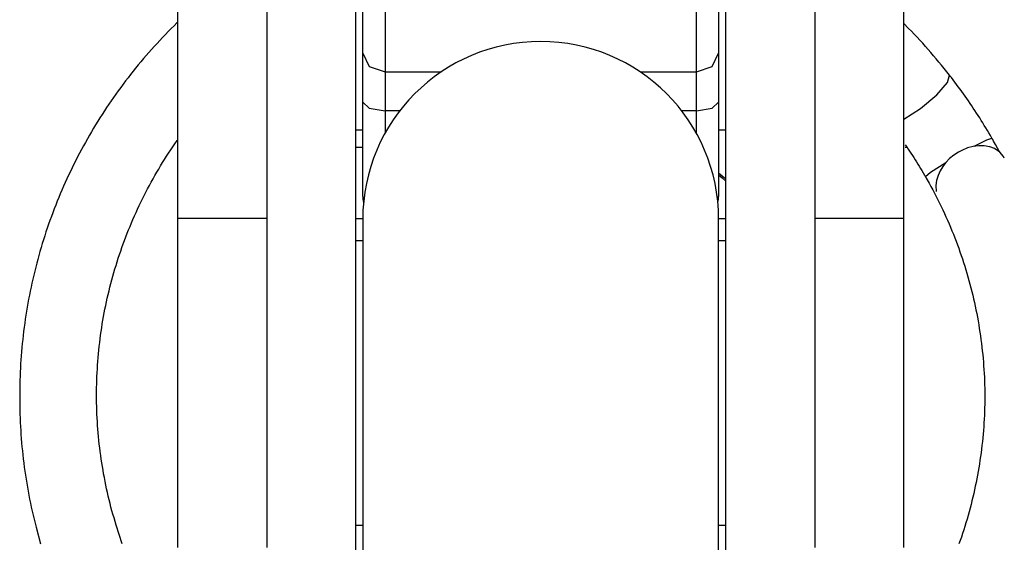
# Model space of a CAD drawing. Extents: x 990 to 4202, y -422 to 622.
# Tile 192 of 200: x 1459.524 to 1460.906, y 492.661 to 493.396. Entities that reach past the tile are written whole.
import ezdxf

# ---------------------------------------------------------------- set-up
doc = ezdxf.new("R2010")
doc.units = 0
doc.header["$MEASUREMENT"] = 0
doc.layers.add('SPILL-BUCKET', color=1, linetype='CONTINUOUS')

msp = doc.modelspace()

# ---------------------------------------------------------------- linework, layer by layer
at = {"layer": 'SPILL-BUCKET', "color": 1, "linetype": 'Continuous'}
for p, q in [((1459.99536, 494.1175), (1459.99536, 492.68548)), ((1460.515, 492.68548), (1460.515, 494.1175)), ((1459.74553, 492.65406), (1459.74553, 493.99259)), ((1459.87044, 493.99259), (1459.87044, 492.65406)), ((1460.63992, 493.99259), (1460.63992, 492.65406)), ((1460.76483, 492.65406), (1460.76483, 493.99259)), ((1459.74553, 493.11661), (1459.87044, 493.11661)), ((1459.99536, 493.11618), (1460.00536, 493.11618)), ((1460.505, 493.11618), (1460.515, 493.11618)), ((1460.63992, 493.11661), (1460.76483, 493.11661)), ((1460.00535, 493.08496), (1459.99536, 493.08496)), ((1460.515, 493.08496), (1460.50501, 493.08496)), ((1459.99536, 492.68548), (1459.99536, 492.43065)), ((1459.99536, 492.68548), (1459.99787, 492.68548)), ((1459.99787, 492.68548), (1460.00535, 492.68548)), ((1460.50501, 492.68548), (1460.51249, 492.68548)), ((1460.51249, 492.68548), (1460.515, 492.68548)), ((1460.515, 492.43065), (1460.515, 492.68548))]:
    msp.add_line(p, q, dxfattribs=at)
at = {"layer": 'SPILL-BUCKET', "linetype": 'Continuous'}
for p, q in [((1460.03658, 493.44481), (1460.03658, 493.37922)), ((1460.47378, 493.37922), (1460.47378, 493.44481)), ((1460.00535, 493.34846), (1460.00535, 493.41025)), ((1460.50501, 493.41025), (1460.50501, 493.34846)), ((1459.73634, 493.38313), (1459.73231, 493.37904)), ((1459.74041, 493.38718), (1459.73634, 493.38313)), ((1459.7445, 493.3912), (1459.74041, 493.38718)), ((1459.7455, 493.39217), (1459.7445, 493.3912)), ((1460.7716, 493.38347), (1460.76484, 493.39026)), ((1460.77564, 493.37933), (1460.7716, 493.38347)), ((1459.72434, 493.37078), (1459.72041, 493.3666)), ((1459.72831, 493.37493), (1459.72434, 493.37078)), ((1459.73231, 493.37904), (1459.72831, 493.37493)), ((1460.03658, 493.37922), (1460.03658, 493.32248)), ((1460.47378, 493.32248), (1460.47378, 493.37922)), ((1460.77965, 493.37515), (1460.77564, 493.37933)), ((1460.78363, 493.37094), (1460.77965, 493.37515)), ((1460.78758, 493.3667), (1460.78363, 493.37094)), ((1459.71263, 493.35816), (1459.7088, 493.35389)), ((1459.7165, 493.3624), (1459.71263, 493.35816)), ((1459.72041, 493.3666), (1459.7165, 493.3624)), ((1460.7915, 493.36243), (1460.78758, 493.3667)), ((1460.79539, 493.35812), (1460.7915, 493.36243)), ((1460.79925, 493.35379), (1460.79539, 493.35812)), ((1459.69749, 493.34091), (1459.69379, 493.33652)), ((1459.70123, 493.34526), (1459.69749, 493.34091)), ((1459.705, 493.34959), (1459.70123, 493.34526)), ((1459.7088, 493.35389), (1459.705, 493.34959)), ((1460.00535, 493.34846), (1460.0145, 493.33009)), ((1460.00535, 493.31837), (1460.00535, 493.34846)), ((1460.49586, 493.33009), (1460.50501, 493.34846)), ((1460.50501, 493.34846), (1460.50501, 493.31837)), ((1460.80307, 493.34942), (1460.79925, 493.35379)), ((1460.80686, 493.34502), (1460.80307, 493.34942)), ((1460.81062, 493.3406), (1460.80686, 493.34502)), ((1460.81435, 493.33614), (1460.81062, 493.3406)), ((1459.6865, 493.32766), (1459.6829, 493.32319)), ((1459.69013, 493.33211), (1459.6865, 493.32766)), ((1459.69379, 493.33652), (1459.69013, 493.33211)), ((1460.0145, 493.33009), (1460.03658, 493.32248)), ((1460.47378, 493.32248), (1460.49586, 493.33009)), ((1460.81804, 493.33165), (1460.81435, 493.33614)), ((1460.8217, 493.32714), (1460.81804, 493.33165)), ((1460.82533, 493.32259), (1460.8217, 493.32714)), ((1459.67582, 493.31416), (1459.67233, 493.30961)), ((1459.67934, 493.31869), (1459.67582, 493.31416)), ((1459.6829, 493.32319), (1459.67934, 493.31869)), ((1460.00535, 493.27999), (1460.00535, 493.31837)), ((1460.03658, 493.32248), (1460.11575, 493.32248)), ((1460.03658, 493.32248), (1460.03658, 493.29841)), ((1460.39461, 493.32248), (1460.47378, 493.32248)), ((1460.47378, 493.29841), (1460.47378, 493.32248)), ((1460.50501, 493.31837), (1460.50501, 493.27999)), ((1460.82729, 493.3201), (1460.82533, 493.32259)), ((1460.82646, 493.30743), (1460.82925, 493.31761)), ((1460.82925, 493.31761), (1460.82729, 493.3201)), ((1460.83052, 493.31596), (1460.82925, 493.31761)), ((1460.8318, 493.31431), (1460.83052, 493.31596)), ((1460.83425, 493.3111), (1460.8318, 493.31431)), ((1459.66546, 493.30042), (1459.66208, 493.29578)), ((1459.66888, 493.30503), (1459.66546, 493.30042)), ((1459.67233, 493.30961), (1459.66888, 493.30503)), ((1460.81121, 493.29005), (1460.82646, 493.30743)), ((1460.83669, 493.30788), (1460.83425, 493.3111)), ((1460.83912, 493.30463), (1460.83669, 493.30788)), ((1460.84153, 493.30137), (1460.83912, 493.30463)), ((1460.84393, 493.29809), (1460.84153, 493.30137)), ((1459.65543, 493.28643), (1459.65216, 493.28172)), ((1459.65874, 493.29112), (1459.65543, 493.28643)), ((1459.66208, 493.29578), (1459.65874, 493.29112)), ((1460.03658, 493.29841), (1460.03658, 493.2677)), ((1460.47378, 493.2677), (1460.47378, 493.29841)), ((1460.78827, 493.27092), (1460.81121, 493.29005)), ((1460.84632, 493.2948), (1460.84393, 493.29809)), ((1460.84869, 493.29149), (1460.84632, 493.2948)), ((1460.85104, 493.28816), (1460.84869, 493.29149)), ((1460.85338, 493.28482), (1460.85104, 493.28816)), ((1459.64573, 493.27221), (1459.64258, 493.26742)), ((1459.64893, 493.27697), (1459.64573, 493.27221)), ((1459.65216, 493.28172), (1459.64893, 493.27697)), ((1460.00535, 493.23587), (1460.00535, 493.27999)), ((1460.00535, 493.27999), (1460.0145, 493.2713)), ((1460.0145, 493.2713), (1460.03658, 493.2677)), ((1460.47378, 493.2677), (1460.49586, 493.2713)), ((1460.49586, 493.2713), (1460.50501, 493.27999)), ((1460.50501, 493.27999), (1460.50501, 493.23587)), ((1460.8557, 493.28146), (1460.85338, 493.28482)), ((1460.85801, 493.27809), (1460.8557, 493.28146)), ((1460.8603, 493.2747), (1460.85801, 493.27809)), ((1460.86258, 493.2713), (1460.8603, 493.2747)), ((1460.86484, 493.26788), (1460.86258, 493.2713)), ((1459.63637, 493.25777), (1459.63333, 493.2529)), ((1459.63946, 493.2626), (1459.63637, 493.25777)), ((1459.64258, 493.26742), (1459.63946, 493.2626)), ((1460.03658, 493.2677), (1460.03658, 493.25163)), ((1460.05731, 493.2677), (1460.03658, 493.2677)), ((1460.47378, 493.2677), (1460.45305, 493.2677)), ((1460.47378, 493.25163), (1460.47378, 493.2677)), ((1460.76483, 493.25603), (1460.78827, 493.27092)), ((1460.86708, 493.26445), (1460.86484, 493.26788)), ((1460.8693, 493.26101), (1460.86708, 493.26445)), ((1460.87151, 493.25756), (1460.8693, 493.26101)), ((1460.8737, 493.25409), (1460.87151, 493.25756)), ((1459.63032, 493.24802), (1459.62736, 493.24311)), ((1459.63333, 493.2529), (1459.63032, 493.24802)), ((1460.03658, 493.25163), (1460.03658, 493.23613)), ((1460.47378, 493.23613), (1460.47378, 493.25163)), ((1460.87588, 493.25061), (1460.8737, 493.25409)), ((1460.87803, 493.24712), (1460.87588, 493.25061)), ((1460.88017, 493.24362), (1460.87803, 493.24712)), ((1460.88229, 493.24011), (1460.88017, 493.24362)), ((1459.62154, 493.23322), (1459.61869, 493.22824)), ((1459.62443, 493.23817), (1459.62154, 493.23322)), ((1459.62736, 493.24311), (1459.62443, 493.23817)), ((1459.99536, 493.2411), (1460.00536, 493.2411)), ((1460.00535, 493.21391), (1460.00535, 493.2416)), ((1460.00535, 493.19879), (1460.00535, 493.23587)), ((1460.505, 493.2411), (1460.51499, 493.2411)), ((1460.50501, 493.2417), (1460.50501, 493.23619)), ((1460.50501, 493.23619), (1460.50501, 493.22003)), ((1460.50501, 493.23587), (1460.50501, 493.19879)), ((1460.88439, 493.23659), (1460.88229, 493.24011)), ((1460.88647, 493.23305), (1460.88439, 493.23659)), ((1460.88757, 493.23118), (1460.88647, 493.23305)), ((1460.88866, 493.2293), (1460.88757, 493.23118)), ((1459.61311, 493.21822), (1459.61038, 493.21318)), ((1459.61588, 493.22324), (1459.61311, 493.21822)), ((1459.61869, 493.22824), (1459.61588, 493.22324)), ((1459.73573, 493.21264), (1459.73869, 493.21704)), ((1459.73869, 493.21704), (1459.74168, 493.22141)), ((1459.74168, 493.22141), (1459.7447, 493.22576)), ((1459.7447, 493.22576), (1459.74551, 493.22689)), ((1460.00001, 493.21605), (1459.99501, 493.21605)), ((1460.00501, 493.21605), (1460.00001, 493.21605)), ((1460.50501, 493.22003), (1460.50501, 493.21027)), ((1460.76936, 493.21605), (1460.76694, 493.21605)), ((1460.76709, 493.21985), (1460.7691, 493.2169)), ((1460.7691, 493.2169), (1460.7711, 493.21394)), ((1460.86252, 493.21751), (1460.85456, 493.21538)), ((1460.87042, 493.21853), (1460.86252, 493.21751)), ((1460.86384, 493.21772), (1460.88163, 493.22684)), ((1460.87766, 493.21846), (1460.87042, 493.21853)), ((1460.88567, 493.21708), (1460.87766, 493.21846)), ((1460.88163, 493.22684), (1460.88866, 493.2293)), ((1460.89249, 493.21451), (1460.88567, 493.21708)), ((1460.88986, 493.2272), (1460.88866, 493.2293)), ((1460.89106, 493.22511), (1460.88986, 493.2272)), ((1460.89388, 493.22011), (1460.89106, 493.22511)), ((1460.89666, 493.21509), (1460.89388, 493.22011)), ((1459.60503, 493.20302), (1459.60242, 493.19792)), ((1459.60768, 493.20811), (1459.60503, 493.20302)), ((1459.61038, 493.21318), (1459.60768, 493.20811)), ((1459.7271, 493.1993), (1459.72994, 493.20378)), ((1459.72994, 493.20378), (1459.73282, 493.20822)), ((1459.73282, 493.20822), (1459.73573, 493.21264)), ((1460.00535, 493.21066), (1460.00535, 493.21391)), ((1460.7711, 493.21394), (1460.77309, 493.21096)), ((1460.77309, 493.21096), (1460.77507, 493.20797)), ((1460.77507, 493.20797), (1460.77703, 493.20497)), ((1460.77703, 493.20497), (1460.77897, 493.20195)), ((1460.77897, 493.20195), (1460.7809, 493.19892)), ((1460.83541, 493.20543), (1460.82929, 493.2004)), ((1460.84194, 493.20968), (1460.83541, 493.20543)), ((1460.84633, 493.21201), (1460.84194, 493.20968)), ((1460.85456, 493.21538), (1460.84633, 493.21201)), ((1460.8997, 493.20967), (1460.89249, 493.21451)), ((1460.89954, 493.20979), (1460.89666, 493.21509)), ((1460.90489, 493.20359), (1460.8997, 493.20967)), ((1460.90609, 493.20104), (1460.90489, 493.20359)), ((1459.59985, 493.19279), (1459.59731, 493.18764)), ((1459.60242, 493.19792), (1459.59985, 493.19279)), ((1459.71881, 493.18575), (1459.72154, 493.19029)), ((1459.72154, 493.19029), (1459.7243, 493.19481)), ((1459.7243, 493.19481), (1459.7271, 493.1993)), ((1460.00535, 493.17077), (1460.00535, 493.19879)), ((1460.50501, 493.19879), (1460.50501, 493.17077)), ((1460.7809, 493.19892), (1460.78282, 493.19588)), ((1460.78282, 493.19588), (1460.78471, 493.19283)), ((1460.78471, 493.19283), (1460.7866, 493.18977)), ((1460.7866, 493.18977), (1460.78847, 493.1867)), ((1460.80264, 493.18136), (1460.82384, 493.1948)), ((1460.81963, 493.18935), (1460.81589, 493.18318)), ((1460.82411, 493.19509), (1460.81963, 493.18935)), ((1460.82929, 493.2004), (1460.82411, 493.19509)), ((1459.59237, 493.17729), (1459.58996, 493.17208)), ((1459.59482, 493.18248), (1459.59237, 493.17729)), ((1459.59731, 493.18764), (1459.59482, 493.18248)), ((1459.71088, 493.17199), (1459.71348, 493.1766)), ((1459.71348, 493.1766), (1459.71613, 493.18119)), ((1459.71613, 493.18119), (1459.71881, 493.18575)), ((1460.5101, 493.17592), (1460.50501, 493.18021)), ((1460.50501, 493.17766), (1460.5101, 493.17327)), ((1460.515, 493.17142), (1460.5101, 493.17592)), ((1460.78847, 493.1867), (1460.79032, 493.18362)), ((1460.79032, 493.18362), (1460.79215, 493.18053)), ((1460.79215, 493.18053), (1460.79397, 493.17743)), ((1460.79397, 493.17743), (1460.7946, 493.17635)), ((1460.7946, 493.17635), (1460.79523, 493.17526)), ((1460.79523, 493.17526), (1460.80264, 493.18136)), ((1460.79523, 493.17526), (1460.79656, 493.17295)), ((1460.81306, 493.17687), (1460.81096, 493.16961)), ((1460.81589, 493.18318), (1460.81306, 493.17687)), ((1459.58527, 493.16162), (1459.58298, 493.15636)), ((1459.5876, 493.16686), (1459.58527, 493.16162)), ((1459.58996, 493.17208), (1459.5876, 493.16686)), ((1459.70329, 493.15804), (1459.70578, 493.16271)), ((1459.70578, 493.16271), (1459.70831, 493.16736)), ((1459.70831, 493.16736), (1459.71088, 493.17199)), ((1460.00535, 493.15333), (1460.00535, 493.17077)), ((1460.50501, 493.17077), (1460.50501, 493.15333)), ((1460.5101, 493.17327), (1460.515, 493.16866)), ((1460.79656, 493.17295), (1460.79789, 493.17062)), ((1460.79789, 493.17062), (1460.80048, 493.16601)), ((1460.80048, 493.16601), (1460.80303, 493.16137)), ((1460.80303, 493.16137), (1460.80555, 493.15671)), ((1460.81096, 493.16961), (1460.81009, 493.16246)), ((1460.81009, 493.16246), (1460.81061, 493.15449)), ((1459.58074, 493.15108), (1459.57853, 493.14578)), ((1459.58298, 493.15636), (1459.58074, 493.15108)), ((1459.69607, 493.14389), (1459.69844, 493.14863)), ((1459.69844, 493.14863), (1459.70084, 493.15334)), ((1459.70084, 493.15334), (1459.70329, 493.15804)), ((1460.00535, 493.14741), (1460.00535, 493.15333)), ((1460.50501, 493.15333), (1460.50501, 493.14741)), ((1460.80555, 493.15671), (1460.80802, 493.15203)), ((1460.80802, 493.15203), (1460.81045, 493.14732)), ((1460.81045, 493.14732), (1460.81284, 493.1426)), ((1459.57425, 493.13514), (1459.57218, 493.12979)), ((1459.57637, 493.14047), (1459.57425, 493.13514)), ((1459.57853, 493.14578), (1459.57637, 493.14047)), ((1459.68921, 493.12957), (1459.69145, 493.13436)), ((1459.69145, 493.13436), (1459.69374, 493.13913)), ((1459.69374, 493.13913), (1459.69607, 493.14389)), ((1460.81284, 493.1426), (1460.8152, 493.13786)), ((1460.8152, 493.13786), (1460.81751, 493.13309)), ((1460.81751, 493.13309), (1460.81978, 493.12831)), ((1459.56815, 493.11906), (1459.5662, 493.11366)), ((1459.57014, 493.12443), (1459.56815, 493.11906)), ((1459.57218, 493.12979), (1459.57014, 493.12443)), ((1459.68271, 493.11507), (1459.68483, 493.11992)), ((1459.68483, 493.11992), (1459.687, 493.12475)), ((1459.687, 493.12475), (1459.68921, 493.12957)), ((1460.81978, 493.12831), (1460.82201, 493.12351)), ((1460.82201, 493.12351), (1460.8242, 493.11869)), ((1459.56429, 493.10826), (1459.56242, 493.10283)), ((1459.5662, 493.11366), (1459.56429, 493.10826)), ((1459.67659, 493.10041), (1459.67859, 493.10532)), ((1459.67859, 493.10532), (1459.68063, 493.1102)), ((1459.68063, 493.1102), (1459.68271, 493.11507)), ((1460.8242, 493.11869), (1460.82635, 493.11385)), ((1460.82635, 493.11385), (1460.82846, 493.10899)), ((1460.82846, 493.10899), (1460.83052, 493.10412)), ((1459.55882, 493.09194), (1459.55708, 493.08648)), ((1459.5606, 493.09739), (1459.55882, 493.09194)), ((1459.56242, 493.10283), (1459.5606, 493.09739)), ((1459.67272, 493.09056), (1459.67464, 493.0955)), ((1459.67464, 493.0955), (1459.67659, 493.10041)), ((1460.83052, 493.10412), (1460.83255, 493.09923)), ((1460.83255, 493.09923), (1460.83453, 493.09432)), ((1460.83453, 493.09432), (1460.83647, 493.08939)), ((1459.55539, 493.081), (1459.55374, 493.0755)), ((1459.55708, 493.08648), (1459.55539, 493.081)), ((1459.66723, 493.07566), (1459.66902, 493.08064)), ((1459.66902, 493.08064), (1459.67085, 493.08561)), ((1459.67085, 493.08561), (1459.67272, 493.09056)), ((1460.83647, 493.08939), (1460.83837, 493.08445)), ((1460.83837, 493.08445), (1460.84022, 493.07949)), ((1460.84022, 493.07949), (1460.84204, 493.07452)), ((1459.55056, 493.06448), (1459.54904, 493.05895)), ((1459.55213, 493.07), (1459.55056, 493.06448)), ((1459.55374, 493.0755), (1459.55213, 493.07)), ((1459.66212, 493.06062), (1459.66378, 493.06565)), ((1459.66378, 493.06565), (1459.66548, 493.07066)), ((1459.66548, 493.07066), (1459.66723, 493.07566)), ((1460.84204, 493.07452), (1460.84381, 493.06953)), ((1460.84381, 493.06953), (1460.84554, 493.06453)), ((1460.84554, 493.06453), (1460.84722, 493.05951)), ((1459.54757, 493.05341), (1459.54613, 493.04786)), ((1459.54904, 493.05895), (1459.54757, 493.05341)), ((1459.6574, 493.04546), (1459.65893, 493.05053)), ((1459.65893, 493.05053), (1459.6605, 493.05558)), ((1459.6605, 493.05558), (1459.66212, 493.06062)), ((1460.84722, 493.05951), (1460.84887, 493.05448)), ((1460.84887, 493.05448), (1460.85047, 493.04943)), ((1459.5434, 493.03672), (1459.54209, 493.03114)), ((1459.54474, 493.0423), (1459.5434, 493.03672)), ((1459.54613, 493.04786), (1459.54474, 493.0423)), ((1459.65447, 493.03529), (1459.65591, 493.04038)), ((1459.65591, 493.04038), (1459.6574, 493.04546)), ((1460.85047, 493.04943), (1460.85203, 493.04437)), ((1460.85203, 493.04437), (1460.85354, 493.0393)), ((1460.85354, 493.0393), (1460.85501, 493.03421)), ((1459.54083, 493.02554), (1459.53962, 493.01994)), ((1459.54209, 493.03114), (1459.54083, 493.02554)), ((1459.6504, 493.01994), (1459.65171, 493.02507)), ((1459.65171, 493.02507), (1459.65307, 493.03018)), ((1459.65307, 493.03018), (1459.65447, 493.03529)), ((1460.85501, 493.03421), (1460.85644, 493.02912)), ((1460.85644, 493.02912), (1460.85782, 493.02401)), ((1460.85782, 493.02401), (1460.85916, 493.01889)), ((1459.53732, 493.0087), (1459.53624, 493.00307)), ((1459.53845, 493.01433), (1459.53732, 493.0087)), ((1459.53962, 493.01994), (1459.53845, 493.01433)), ((1459.64672, 493.00449), (1459.6479, 493.00965)), ((1459.6479, 493.00965), (1459.64912, 493.0148)), ((1459.64912, 493.0148), (1459.6504, 493.01994)), ((1460.85916, 493.01889), (1460.86046, 493.01376)), ((1460.86046, 493.01376), (1460.86171, 493.00861)), ((1460.86171, 493.00861), (1460.86292, 493.00346)), ((1459.5352, 492.99743), (1459.53421, 492.99178)), ((1459.53624, 493.00307), (1459.5352, 492.99743)), ((1459.64448, 492.99414), (1459.64558, 492.99932)), ((1459.64558, 492.99932), (1459.64672, 493.00449)), ((1460.86292, 493.00346), (1460.86409, 492.9983)), ((1460.86409, 492.9983), (1460.86521, 492.99312)), ((1459.53326, 492.98613), (1459.53236, 492.98047)), ((1459.53421, 492.99178), (1459.53326, 492.98613)), ((1459.64147, 492.97855), (1459.64243, 492.98376)), ((1459.64243, 492.98376), (1459.64343, 492.98895)), ((1459.64343, 492.98895), (1459.64448, 492.99414)), ((1460.86521, 492.99312), (1460.86629, 492.98794)), ((1460.86629, 492.98794), (1460.86732, 492.98275)), ((1460.86732, 492.98275), (1460.86831, 492.97755)), ((1459.53068, 492.96912), (1459.52991, 492.96344)), ((1459.5315, 492.9748), (1459.53068, 492.96912)), ((1459.53236, 492.98047), (1459.5315, 492.9748)), ((1459.63885, 492.96289), (1459.63968, 492.96812)), ((1459.63968, 492.96812), (1459.64055, 492.97334)), ((1459.64055, 492.97334), (1459.64147, 492.97855)), ((1460.86831, 492.97755), (1460.86925, 492.97234)), ((1460.86925, 492.97234), (1460.87015, 492.96712)), ((1460.87015, 492.96712), (1460.87101, 492.9619)), ((1459.52919, 492.95775), (1459.52851, 492.95205)), ((1459.52991, 492.96344), (1459.52919, 492.95775)), ((1459.63733, 492.95242), (1459.63807, 492.95766)), ((1459.63807, 492.95766), (1459.63885, 492.96289)), ((1460.87101, 492.9619), (1460.87182, 492.95667)), ((1460.87182, 492.95667), (1460.87258, 492.95144)), ((1459.52728, 492.94065), (1459.52673, 492.93495)), ((1459.52787, 492.94636), (1459.52728, 492.94065)), ((1459.52851, 492.95205), (1459.52787, 492.94636)), ((1459.63538, 492.93666), (1459.63598, 492.94192)), ((1459.63598, 492.94192), (1459.63663, 492.94717)), ((1459.63663, 492.94717), (1459.63733, 492.95242)), ((1460.87258, 492.95144), (1460.87331, 492.94619)), ((1460.87331, 492.94619), (1460.87398, 492.94094)), ((1460.87398, 492.94094), (1460.87462, 492.93569)), ((1459.52623, 492.92923), (1459.52577, 492.92352)), ((1459.52673, 492.93495), (1459.52623, 492.92923)), ((1459.63383, 492.92086), (1459.6343, 492.92613)), ((1459.6343, 492.92613), (1459.63482, 492.9314)), ((1459.63482, 492.9314), (1459.63538, 492.93666)), ((1460.87462, 492.93569), (1460.8752, 492.93043)), ((1460.8752, 492.93043), (1460.87575, 492.92516)), ((1459.52499, 492.91208), (1459.52467, 492.90635)), ((1459.52536, 492.9178), (1459.52499, 492.91208)), ((1459.52577, 492.92352), (1459.52536, 492.9178)), ((1459.63303, 492.9103), (1459.63341, 492.91558)), ((1459.63341, 492.91558), (1459.63383, 492.92086)), ((1460.87575, 492.92516), (1460.87624, 492.91989)), ((1460.87624, 492.91989), (1460.8767, 492.91462)), ((1460.8767, 492.91462), (1460.8771, 492.90934)), ((1459.5244, 492.90062), (1459.52416, 492.89489)), ((1459.52467, 492.90635), (1459.5244, 492.90062)), ((1459.63216, 492.89445), (1459.6324, 492.89974)), ((1459.6324, 492.89974), (1459.63269, 492.90502)), ((1459.63269, 492.90502), (1459.63303, 492.9103)), ((1460.8771, 492.90934), (1460.87747, 492.90406)), ((1460.87747, 492.90406), (1460.87779, 492.89878)), ((1460.87779, 492.89878), (1460.87806, 492.89349)), ((1459.52398, 492.88916), (1459.52384, 492.88343)), ((1459.52416, 492.89489), (1459.52398, 492.88916)), ((1459.6318, 492.88387), (1459.63196, 492.88916)), ((1459.63196, 492.88916), (1459.63216, 492.89445)), ((1460.87806, 492.89349), (1460.87829, 492.8882)), ((1460.87829, 492.8882), (1460.87847, 492.88291)), ((1459.52369, 492.87196), (1459.52368, 492.86623)), ((1459.52374, 492.8777), (1459.52369, 492.87196)), ((1459.52384, 492.88343), (1459.52374, 492.8777)), ((1459.63161, 492.86799), (1459.63163, 492.87328)), ((1459.63163, 492.87328), (1459.63169, 492.87858)), ((1459.63169, 492.87858), (1459.6318, 492.88387)), ((1460.87847, 492.88291), (1460.87861, 492.87763)), ((1460.87861, 492.87763), (1460.87874, 492.86802)), ((1459.52368, 492.86623), (1459.52368, 492.86433)), ((1459.52368, 492.86433), (1459.5237, 492.85859)), ((1459.5237, 492.85859), (1459.52377, 492.85286)), ((1459.63163, 492.8627), (1459.63161, 492.86799)), ((1459.6317, 492.85741), (1459.63163, 492.8627)), ((1459.63182, 492.85211), (1459.6317, 492.85741)), ((1460.87871, 492.86099), (1460.87863, 492.8557)), ((1460.87874, 492.86802), (1460.87871, 492.86099)), ((1459.52377, 492.85286), (1459.52388, 492.84713)), ((1459.52388, 492.84713), (1459.52403, 492.84139)), ((1459.63198, 492.84682), (1459.63182, 492.85211)), ((1459.63218, 492.84154), (1459.63198, 492.84682)), ((1460.87832, 492.84512), (1460.8781, 492.83983)), ((1460.8785, 492.85041), (1460.87832, 492.84512)), ((1460.87863, 492.8557), (1460.8785, 492.85041)), ((1459.52403, 492.84139), (1459.52423, 492.83566)), ((1459.52423, 492.83566), (1459.52448, 492.82993)), ((1459.52448, 492.82993), (1459.52477, 492.82421)), ((1459.63243, 492.83625), (1459.63218, 492.84154)), ((1459.63273, 492.83097), (1459.63243, 492.83625)), ((1459.63307, 492.82568), (1459.63273, 492.83097)), ((1460.87752, 492.82926), (1460.87717, 492.82398)), ((1460.87784, 492.83455), (1460.87752, 492.82926)), ((1460.8781, 492.83983), (1460.87784, 492.83455)), ((1459.52477, 492.82421), (1459.52511, 492.81848)), ((1459.52511, 492.81848), (1459.52549, 492.81276)), ((1459.63346, 492.8204), (1459.63307, 492.82568)), ((1459.63389, 492.81513), (1459.63346, 492.8204)), ((1459.63436, 492.80986), (1459.63389, 492.81513)), ((1460.87677, 492.8187), (1460.87633, 492.81343)), ((1460.87717, 492.82398), (1460.87677, 492.8187)), ((1459.52549, 492.81276), (1459.52592, 492.80704)), ((1459.52592, 492.80704), (1459.52639, 492.80133)), ((1459.52639, 492.80133), (1459.5269, 492.79562)), ((1459.63488, 492.80459), (1459.63436, 492.80986)), ((1459.63545, 492.79933), (1459.63488, 492.80459)), ((1460.8753, 492.80289), (1460.87472, 492.79763)), ((1460.87583, 492.80816), (1460.8753, 492.80289)), ((1460.87633, 492.81343), (1460.87583, 492.80816)), ((1459.5269, 492.79562), (1459.52746, 492.78991)), ((1459.52746, 492.78991), (1459.52807, 492.78421)), ((1459.63606, 492.79407), (1459.63545, 492.79933)), ((1459.63671, 492.78882), (1459.63606, 492.79407)), ((1459.63741, 492.78357), (1459.63671, 492.78882)), ((1460.8741, 492.79238), (1460.87343, 492.78713)), ((1460.87472, 492.79763), (1460.8741, 492.79238)), ((1459.52807, 492.78421), (1459.52872, 492.77851)), ((1459.52872, 492.77851), (1459.52942, 492.77282)), ((1459.63816, 492.77833), (1459.63741, 492.78357)), ((1459.63895, 492.7731), (1459.63816, 492.77833)), ((1460.87195, 492.77664), (1460.87115, 492.77141)), ((1460.87271, 492.78188), (1460.87195, 492.77664)), ((1460.87343, 492.78713), (1460.87271, 492.78188)), ((1459.52942, 492.77282), (1459.53016, 492.76713)), ((1459.53016, 492.76713), (1459.53094, 492.76145)), ((1459.53094, 492.76145), (1459.53177, 492.75578)), ((1459.63978, 492.76787), (1459.63895, 492.7731)), ((1459.64066, 492.76265), (1459.63978, 492.76787)), ((1459.64158, 492.75744), (1459.64066, 492.76265)), ((1460.86941, 492.76097), (1460.86847, 492.75576)), ((1460.8703, 492.76619), (1460.86941, 492.76097)), ((1460.87115, 492.77141), (1460.8703, 492.76619)), ((1459.53177, 492.75578), (1459.53265, 492.75011)), ((1459.53265, 492.75011), (1459.53357, 492.74445)), ((1459.64255, 492.75223), (1459.64158, 492.75744)), ((1459.64356, 492.74704), (1459.64255, 492.75223)), ((1459.64461, 492.74185), (1459.64356, 492.74704)), ((1460.86749, 492.75056), (1460.86647, 492.74537)), ((1460.86847, 492.75576), (1460.86749, 492.75056)), ((1459.53357, 492.74445), (1459.53453, 492.7388)), ((1459.53453, 492.7388), (1459.53554, 492.73315)), ((1459.53554, 492.73315), (1459.53659, 492.72751)), ((1459.64571, 492.73667), (1459.64461, 492.74185)), ((1459.64686, 492.73151), (1459.64571, 492.73667)), ((1460.86428, 492.73501), (1460.86313, 492.72984)), ((1460.8654, 492.74018), (1460.86428, 492.73501)), ((1460.86647, 492.74537), (1460.8654, 492.74018)), ((1459.53659, 492.72751), (1459.53768, 492.72189)), ((1459.53768, 492.72189), (1459.53882, 492.71627)), ((1459.64804, 492.72635), (1459.64686, 492.73151)), ((1459.64928, 492.7212), (1459.64804, 492.72635)), ((1459.65055, 492.71606), (1459.64928, 492.7212)), ((1460.86068, 492.71954), (1460.85939, 492.71441)), ((1460.86192, 492.72469), (1460.86068, 492.71954)), ((1460.86313, 492.72984), (1460.86192, 492.72469)), ((1459.53882, 492.71627), (1459.54001, 492.71066)), ((1459.54001, 492.71066), (1459.54124, 492.70506)), ((1459.54124, 492.70506), (1459.54251, 492.69946)), ((1459.65187, 492.71094), (1459.65055, 492.71606)), ((1459.65323, 492.70582), (1459.65187, 492.71094)), ((1459.65464, 492.70072), (1459.65323, 492.70582)), ((1460.85806, 492.70929), (1460.85668, 492.70418)), ((1460.85939, 492.71441), (1460.85806, 492.70929)), ((1459.54251, 492.69946), (1459.54383, 492.69388)), ((1459.54383, 492.69388), (1459.54519, 492.68831)), ((1459.65609, 492.69563), (1459.65464, 492.70072)), ((1459.65758, 492.69055), (1459.65609, 492.69563)), ((1459.65912, 492.68548), (1459.65758, 492.69055)), ((1460.8538, 492.69399), (1460.85229, 492.68891)), ((1460.85526, 492.69908), (1460.8538, 492.69399)), ((1460.85668, 492.70418), (1460.85526, 492.69908)), ((1459.54519, 492.68831), (1459.54659, 492.68275)), ((1459.54659, 492.68275), (1459.55278, 492.65905)), ((1459.66738, 492.65905), (1459.65912, 492.68548)), ((1460.84915, 492.67881), (1460.84751, 492.67377)), ((1460.85074, 492.68385), (1460.84915, 492.67881)), ((1460.85229, 492.68891), (1460.85074, 492.68385)), ((1460.84411, 492.66374), (1460.84245, 492.65904)), ((1460.84583, 492.66875), (1460.84411, 492.66374)), ((1460.84751, 492.67377), (1460.84583, 492.66875))]:
    msp.add_line(p, q, dxfattribs=at)
at = {"layer": 'SPILL-BUCKET', "color": 7, "linetype": 'Continuous'}
for p, q in [((1460.00535, 493.11518), (1460.00535, 492.06815)), ((1460.50501, 492.44289), (1460.50501, 493.11518))]:
    msp.add_line(p, q, dxfattribs=at)
msp.add_arc((1460.25518, 493.11518), 0.24983, 0, 180, dxfattribs=at)
at = {"layer": 'SPILL-BUCKET', "linetype": 'Continuous'}
for centre, start, end in [((1460.03658, 493.14741), 180, 195.54328), ((1460.47378, 493.14741), 344.45672, 0)]:
    msp.add_arc(centre, 0.03123, start, end, dxfattribs=at)

doc.saveas('drawing.dxf')
